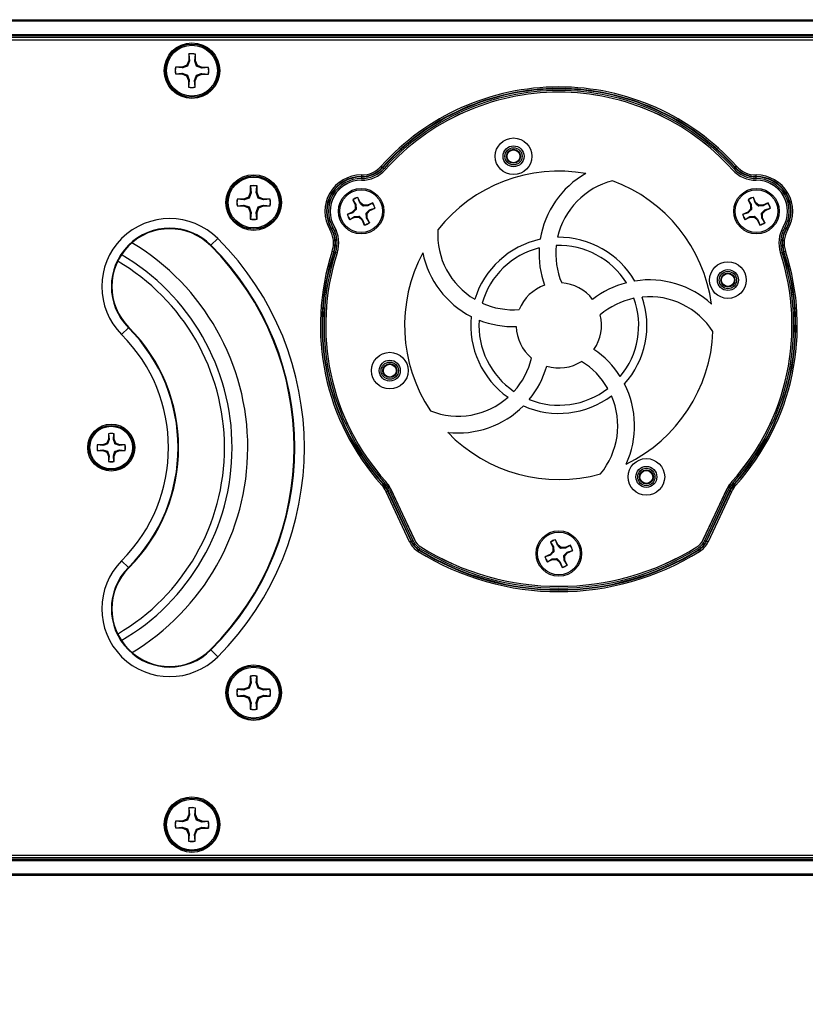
# Paper-space layout 'P3m-LR' of a CAD drawing. Header units: inches. Extents: x 0.3 to 33.8, y 0.2 to 21.7.
# Tile 5 of 57: x 4.843 to 5.325, y 9.239 to 9.843. Entities that reach past the tile are written whole.
import ezdxf

# ---------------------------------------------------------------- set-up
doc = ezdxf.new("R2010")
doc.units = ezdxf.units.IN
doc.header["$MEASUREMENT"] = 0
doc.layers.add('BORDERS', color=7, linetype='Continuous')
doc.styles.add('SLDTEXTSTYLE0', font='TXT', dxfattribs={"width": 0.75})
doc.dimstyles.new('SLDDIMSTYLE0', dxfattribs={"dimtxt": 0.137795, "dimasz": 0.14, "dimexe": 0, "dimexo": 0.0625, "dimgap": 0.034449, "dimtad": 1, "dimdec": 3, "dimlfac": 10, "dimrnd": 1e-09, "dimzin": 4, "dimdsep": 46, "dimtxsty": 'SLDTEXTSTYLE0', "dimblk1": 'CLOSED', "dimblk2": 'CLOSED', "dimsah": 1, "dimcen": 0.09, "dimadec": 0, "dimazin": 1, "dimtfac": 1, "dimtdec": 3, "dimtofl": 0, "dimtmove": 0, "dimatfit": 3, "dimldrblk": 'CLOSED', "dimfxl": 0, "dimfrac": 2, "dimtolj": 1, "dimtzin": 12, "dimarcsym": 0})

# ---------------------------------------------------------------- blocks, each defined once
blk = doc.blocks.new('_Closed')
at = {"color": 0, "linetype": 'ByBlock', "lineweight": -2}
for p, q in [((-1, 0.166667), (0, 0)), ((-1, 0.166667), (-1, -0.166667)), ((0, 0), (-1, -0.166667)), ((0, 0), (-1, 0))]:
    blk.add_line(p, q, dxfattribs=at)
blk = doc.blocks.new('_D_18')
at = {"layer": 'BORDERS'}
for p, q in [((5.97637, 9.29118), (5.97637, 8.63506)), ((4.36137, 9.28805), (4.36137, 8.63506)), ((5.01333, 9.09935), (4.97134, 9.09935)), ((4.97134, 9.09935), (4.97134, 8.8806)), ((5.31877, 9.09935), (5.36076, 9.09935)), ((5.36076, 9.09935), (5.36076, 8.8806)), ((4.97134, 8.8806), (5.01333, 8.8806)), ((5.36076, 8.8806), (5.31877, 8.8806)), ((4.36137, 8.67443), (5.97637, 8.67443))]:
    blk.add_line(p, q, dxfattribs=at)
at = {"layer": 'BORDERS', "xscale": 0.14, "yscale": 0.14, "rotation": 180.0000000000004}
blk.add_blockref('_Closed', (4.36137, 8.67443, 0.19404), dxfattribs=at)
at = {"layer": 'BORDERS', "xscale": 0.14, "yscale": 0.14}
blk.add_blockref('_Closed', (5.97637, 8.67443, 0.19404), dxfattribs=at)
at = {"layer": 'BORDERS', "char_height": 0.137795, "attachment_point": 1, "style": 'SLDTEXTSTYLE0'}
for s, insert in [('410', (5.01333, 9.05823)), ('16.150', (4.88606, 8.85206))]:
    blk.add_mtext(s, dxfattribs=dict(at, insert=insert))

psp = doc.layouts.new('P3m-LR')

# ---------------------------------------------------------------- linework, layer by layer
at = {"color": 7, "linetype": 'Continuous', "lineweight": 25}
for p, q in [((4.37137, 9.84305), (13.95137, 9.84305)), ((13.95137, 9.84205), (4.37137, 9.84205)), ((4.37137, 9.83405), (13.95137, 9.83405)), ((13.95137, 9.83305), (4.37137, 9.83305)), ((13.95137, 9.83205), (4.37137, 9.83205)), ((5.96994, 9.83055), (4.3778, 9.83055)), ((4.94688, 9.82201), (4.94684, 9.81795)), ((4.94696, 9.82186), (4.94688, 9.82201)), ((4.94696, 9.82186), (4.94732, 9.81785)), ((4.95052, 9.81782), (4.95096, 9.82183)), ((4.95096, 9.82183), (4.95104, 9.82197)), ((4.951, 9.81791), (4.95104, 9.82197)), ((4.94563, 9.81509), (4.94275, 9.81393)), ((4.94684, 9.81795), (4.94563, 9.81509)), ((4.94618, 9.81454), (4.94563, 9.81509)), ((4.94732, 9.81785), (4.94618, 9.81454)), ((4.94732, 9.81785), (4.94684, 9.81795)), ((4.95052, 9.81782), (4.951, 9.81791)), ((4.95217, 9.81504), (4.951, 9.81791)), ((4.95161, 9.81449), (4.95217, 9.81504)), ((4.95502, 9.81382), (4.95217, 9.81504)), ((4.9388, 9.80988), (4.93866, 9.80981)), ((4.93866, 9.80981), (4.94272, 9.80977)), ((4.94275, 9.81393), (4.9387, 9.81397)), ((4.93884, 9.81389), (4.9387, 9.81397)), ((4.9388, 9.80988), (4.94282, 9.81025)), ((4.94284, 9.81345), (4.93884, 9.81389)), ((4.94282, 9.81025), (4.94272, 9.80977)), ((4.94272, 9.80977), (4.94557, 9.80856)), ((4.94284, 9.81345), (4.94275, 9.81393)), ((4.94282, 9.81025), (4.94613, 9.80911)), ((4.94613, 9.80911), (4.94557, 9.80856)), ((4.95042, 9.80574), (4.95156, 9.80906)), ((4.95156, 9.80906), (4.95211, 9.8085)), ((4.95492, 9.81335), (4.95161, 9.81449)), ((4.95211, 9.8085), (4.95499, 9.80966)), ((4.9549, 9.81014), (4.95499, 9.80966)), ((4.9549, 9.81014), (4.9589, 9.80971)), ((4.95492, 9.81335), (4.95502, 9.81382)), ((4.95894, 9.81371), (4.95492, 9.81335)), ((4.95499, 9.80966), (4.95904, 9.80963)), ((4.95908, 9.81379), (4.95502, 9.81382)), ((4.9589, 9.80971), (4.95904, 9.80963)), ((4.95894, 9.81371), (4.95908, 9.81379)), ((4.94557, 9.80856), (4.94674, 9.80568)), ((4.94674, 9.80568), (4.9467, 9.80163)), ((4.94722, 9.80577), (4.94674, 9.80568)), ((4.94722, 9.80577), (4.94678, 9.80177)), ((4.95078, 9.80173), (4.95042, 9.80574)), ((4.95042, 9.80574), (4.9509, 9.80564)), ((4.95086, 9.80159), (4.9509, 9.80564)), ((4.9509, 9.80564), (4.95211, 9.8085)), ((4.94678, 9.80177), (4.9467, 9.80163)), ((4.95078, 9.80173), (4.95086, 9.80159)), ((5.06499, 9.7532), (5.06572, 9.75254)), ((5.06591, 9.75238), (5.06572, 9.75254)), ((5.06591, 9.75238), (5.06664, 9.75172)), ((5.28183, 9.75238), (5.2811, 9.75172)), ((5.28183, 9.75238), (5.28201, 9.75254)), ((5.28275, 9.7532), (5.28201, 9.75254)), ((5.05277, 9.74657), (5.05278, 9.74682)), ((5.05277, 9.74657), (5.05277, 9.74559)), ((5.05278, 9.7478), (5.05278, 9.74682)), ((5.29496, 9.74682), (5.29496, 9.7478)), ((5.29497, 9.74657), (5.29496, 9.74682)), ((5.29497, 9.74559), (5.29497, 9.74657)), ((4.98462, 9.73701), (4.98343, 9.73415)), ((4.9851, 9.73692), (4.98398, 9.73359)), ((4.98462, 9.74107), (4.98462, 9.73701)), ((4.9847, 9.74093), (4.98462, 9.74107)), ((4.9851, 9.73692), (4.98462, 9.73701)), ((4.9847, 9.74093), (4.9851, 9.73692)), ((4.9883, 9.73692), (4.9887, 9.74093)), ((4.9883, 9.73692), (4.98878, 9.73701)), ((4.9887, 9.74093), (4.98878, 9.74107)), ((4.98878, 9.73701), (4.98878, 9.74107)), ((4.98997, 9.73415), (4.98878, 9.73701)), ((4.98056, 9.73296), (4.97651, 9.73296)), ((4.97665, 9.73288), (4.97651, 9.73296)), ((4.98066, 9.73248), (4.97665, 9.73288)), ((4.98343, 9.73415), (4.98056, 9.73296)), ((4.98066, 9.73248), (4.98056, 9.73296)), ((4.98398, 9.73359), (4.98343, 9.73415)), ((4.98942, 9.73359), (4.98997, 9.73415)), ((4.99274, 9.73248), (4.98942, 9.73359)), ((4.99283, 9.73296), (4.98997, 9.73415)), ((4.99274, 9.73248), (4.99283, 9.73296)), ((4.99675, 9.73288), (4.99274, 9.73248)), ((4.99689, 9.73296), (4.99283, 9.73296)), ((4.99675, 9.73288), (4.99689, 9.73296)), ((5.0475, 9.73262), (5.04891, 9.72952)), ((5.04761, 9.73253), (5.0475, 9.73262)), ((5.04761, 9.73253), (5.0493, 9.72961)), ((5.05067, 9.73393), (5.05068, 9.73406)), ((5.05175, 9.73072), (5.05067, 9.73393)), ((5.05209, 9.73096), (5.05068, 9.73406)), ((5.05175, 9.73072), (5.05209, 9.73096)), ((5.05399, 9.72918), (5.05209, 9.73096)), ((5.05969, 9.73068), (5.05659, 9.72927)), ((5.05961, 9.73057), (5.05669, 9.72887)), ((5.05961, 9.73057), (5.05969, 9.73068)), ((5.28998, 9.73262), (5.29139, 9.72952)), ((5.29009, 9.73253), (5.28998, 9.73262)), ((5.29009, 9.73253), (5.29179, 9.72961)), ((5.29457, 9.73096), (5.29316, 9.73406)), ((5.29316, 9.73393), (5.29316, 9.73406)), ((5.29424, 9.73072), (5.29316, 9.73393)), ((5.29424, 9.73072), (5.29457, 9.73096)), ((5.29648, 9.72918), (5.29457, 9.73096)), ((5.30218, 9.73068), (5.29908, 9.72927)), ((5.3021, 9.73057), (5.29918, 9.72887)), ((5.3021, 9.73057), (5.30218, 9.73068)), ((4.97665, 9.72887), (4.97651, 9.7288)), ((4.97651, 9.7288), (4.98056, 9.7288)), ((4.97665, 9.72887), (4.98066, 9.72928)), ((4.98066, 9.72928), (4.98056, 9.7288)), ((4.98056, 9.7288), (4.98343, 9.72761)), ((4.98066, 9.72928), (4.98398, 9.72816)), ((4.98398, 9.72816), (4.98343, 9.72761)), ((4.98343, 9.72761), (4.98462, 9.72474)), ((4.9851, 9.72484), (4.98462, 9.72474)), ((4.98462, 9.72474), (4.98462, 9.72069)), ((4.9851, 9.72484), (4.9847, 9.72083)), ((4.9883, 9.72484), (4.98942, 9.72816)), ((4.9887, 9.72083), (4.9883, 9.72484)), ((4.9883, 9.72484), (4.98878, 9.72474)), ((4.98878, 9.72474), (4.98997, 9.72761)), ((4.98878, 9.72069), (4.98878, 9.72474)), ((4.98942, 9.72816), (4.98997, 9.72761)), ((4.98997, 9.72761), (4.99283, 9.7288)), ((4.99274, 9.72928), (4.99675, 9.72887)), ((4.99274, 9.72928), (4.99283, 9.7288)), ((4.99283, 9.7288), (4.99689, 9.7288)), ((4.99675, 9.72887), (4.99689, 9.7288)), ((5.04721, 9.72501), (5.04411, 9.7236)), ((5.04745, 9.72467), (5.04425, 9.72359)), ((5.04899, 9.72691), (5.04721, 9.72501)), ((5.04745, 9.72467), (5.04721, 9.72501)), ((5.0493, 9.72961), (5.04891, 9.72952)), ((5.04891, 9.72952), (5.04899, 9.72691)), ((5.04961, 9.72668), (5.04899, 9.72691)), ((5.0493, 9.72961), (5.04961, 9.72668)), ((5.05376, 9.72857), (5.05399, 9.72918)), ((5.05669, 9.72887), (5.05376, 9.72857)), ((5.05659, 9.72927), (5.05399, 9.72918)), ((5.05595, 9.72149), (5.05565, 9.72441)), ((5.05565, 9.72441), (5.05626, 9.72418)), ((5.05626, 9.72418), (5.05804, 9.72609)), ((5.05669, 9.72887), (5.05659, 9.72927)), ((5.0578, 9.72642), (5.061, 9.72751)), ((5.0578, 9.72642), (5.05804, 9.72609)), ((5.05804, 9.72609), (5.06114, 9.7275)), ((5.061, 9.72751), (5.06114, 9.7275)), ((5.2897, 9.72501), (5.2866, 9.7236)), ((5.28994, 9.72467), (5.28674, 9.72359)), ((5.29148, 9.72691), (5.2897, 9.72501)), ((5.28994, 9.72467), (5.2897, 9.72501)), ((5.29179, 9.72961), (5.29139, 9.72952)), ((5.29139, 9.72952), (5.29148, 9.72691)), ((5.29209, 9.72668), (5.29148, 9.72691)), ((5.29179, 9.72961), (5.29209, 9.72668)), ((5.29625, 9.72857), (5.29648, 9.72918)), ((5.29918, 9.72887), (5.29625, 9.72857)), ((5.29908, 9.72927), (5.29648, 9.72918)), ((5.29844, 9.72149), (5.29813, 9.72441)), ((5.29813, 9.72441), (5.29875, 9.72418)), ((5.29875, 9.72418), (5.30053, 9.72609)), ((5.29918, 9.72887), (5.29908, 9.72927)), ((5.30029, 9.72642), (5.30349, 9.72751)), ((5.30029, 9.72642), (5.30053, 9.72609)), ((5.30053, 9.72609), (5.30363, 9.7275)), ((5.30349, 9.72751), (5.30363, 9.7275)), ((4.9847, 9.72083), (4.98462, 9.72069)), ((4.9887, 9.72083), (4.98878, 9.72069)), ((5.04425, 9.72359), (5.04411, 9.7236)), ((5.04556, 9.72042), (5.04866, 9.72183)), ((5.04564, 9.72053), (5.04556, 9.72042)), ((5.04564, 9.72053), (5.04856, 9.72223)), ((5.04856, 9.72223), (5.05149, 9.72253)), ((5.04856, 9.72223), (5.04866, 9.72183)), ((5.04866, 9.72183), (5.05126, 9.72191)), ((5.05149, 9.72253), (5.05126, 9.72191)), ((5.05126, 9.72191), (5.05317, 9.72014)), ((5.0535, 9.72037), (5.05317, 9.72014)), ((5.05317, 9.72014), (5.05457, 9.71703)), ((5.0535, 9.72037), (5.05458, 9.71717)), ((5.05595, 9.72149), (5.05635, 9.72158)), ((5.05765, 9.71856), (5.05595, 9.72149)), ((5.05635, 9.72158), (5.05626, 9.72418)), ((5.05776, 9.71848), (5.05635, 9.72158)), ((5.05765, 9.71856), (5.05776, 9.71848)), ((5.28674, 9.72359), (5.2866, 9.7236)), ((5.28804, 9.72042), (5.29115, 9.72183)), ((5.28813, 9.72053), (5.28804, 9.72042)), ((5.28813, 9.72053), (5.29105, 9.72223)), ((5.29105, 9.72223), (5.29398, 9.72253)), ((5.29105, 9.72223), (5.29115, 9.72183)), ((5.29115, 9.72183), (5.29375, 9.72191)), ((5.29398, 9.72253), (5.29375, 9.72191)), ((5.29375, 9.72191), (5.29565, 9.72014)), ((5.29599, 9.72037), (5.29565, 9.72014)), ((5.29565, 9.72014), (5.29706, 9.71703)), ((5.29599, 9.72037), (5.29707, 9.71717)), ((5.29844, 9.72149), (5.29883, 9.72158)), ((5.30013, 9.71856), (5.29844, 9.72149)), ((5.29883, 9.72158), (5.29875, 9.72418)), ((5.30024, 9.71848), (5.29883, 9.72158)), ((5.30013, 9.71856), (5.30024, 9.71848)), ((5.03343, 9.71429), (5.03428, 9.71478)), ((5.0345, 9.71491), (5.03428, 9.71478)), ((5.0345, 9.71491), (5.03534, 9.71541)), ((5.05458, 9.71717), (5.05457, 9.71703)), ((5.29707, 9.71717), (5.29706, 9.71703)), ((5.3124, 9.71541), (5.31324, 9.71491)), ((5.31324, 9.71491), (5.31346, 9.71478)), ((5.31346, 9.71478), (5.31431, 9.71429)), ((4.96466, 9.70884), (4.9605, 9.70468)), ((4.96025, 9.70443), (4.9605, 9.70468)), ((5.03486, 9.70101), (5.0358, 9.70071)), ((5.03603, 9.70063), (5.0358, 9.70071)), ((5.03603, 9.70063), (5.03697, 9.70032)), ((5.31077, 9.70032), (5.31171, 9.70063)), ((5.31171, 9.70063), (5.31194, 9.70071)), ((5.31194, 9.70071), (5.31288, 9.70101)), ((4.9099, 9.65407), (4.90574, 9.64991)), ((4.91014, 9.65432), (4.9099, 9.65407)), ((4.89762, 9.5857), (4.89662, 9.58329)), ((4.89802, 9.58562), (4.89708, 9.58283)), ((4.89762, 9.5891), (4.89762, 9.5857)), ((4.89768, 9.58899), (4.89762, 9.5891)), ((4.89802, 9.58562), (4.89762, 9.5857)), ((4.89768, 9.58899), (4.89802, 9.58562)), ((4.90071, 9.58562), (4.90104, 9.58899)), ((4.90071, 9.58562), (4.90111, 9.5857)), ((4.90104, 9.58899), (4.90111, 9.5891)), ((4.90111, 9.5857), (4.90111, 9.5891)), ((4.90211, 9.58329), (4.90111, 9.5857)), ((4.89421, 9.58229), (4.89081, 9.58229)), ((4.89092, 9.58223), (4.89081, 9.58229)), ((4.89429, 9.58189), (4.89092, 9.58223)), ((4.89662, 9.58329), (4.89421, 9.58229)), ((4.89429, 9.58189), (4.89421, 9.58229)), ((4.89708, 9.58283), (4.89662, 9.58329)), ((4.90164, 9.58283), (4.90211, 9.58329)), ((4.90443, 9.58189), (4.90164, 9.58283)), ((4.90451, 9.58229), (4.90211, 9.58329)), ((4.90443, 9.58189), (4.90451, 9.58229)), ((4.9078, 9.58223), (4.90443, 9.58189)), ((4.90792, 9.58229), (4.90451, 9.58229)), ((4.9078, 9.58223), (4.90792, 9.58229)), ((4.89092, 9.57887), (4.89081, 9.5788)), ((4.89081, 9.5788), (4.89421, 9.5788)), ((4.89092, 9.57887), (4.89429, 9.5792)), ((4.89429, 9.5792), (4.89421, 9.5788)), ((4.89421, 9.5788), (4.89662, 9.5778)), ((4.89429, 9.5792), (4.89708, 9.57827)), ((4.89708, 9.57827), (4.89662, 9.5778)), ((4.89662, 9.5778), (4.89762, 9.5754)), ((4.89802, 9.57548), (4.89762, 9.5754)), ((4.89762, 9.5754), (4.89762, 9.57199)), ((4.89802, 9.57548), (4.89768, 9.57211)), ((4.90071, 9.57548), (4.90164, 9.57827)), ((4.90071, 9.57548), (4.90111, 9.5754)), ((4.90104, 9.57211), (4.90071, 9.57548)), ((4.90111, 9.5754), (4.90211, 9.5778)), ((4.90111, 9.57199), (4.90111, 9.5754)), ((4.90164, 9.57827), (4.90211, 9.5778)), ((4.90211, 9.5778), (4.90451, 9.5788)), ((4.90443, 9.5792), (4.9078, 9.57887)), ((4.90443, 9.5792), (4.90451, 9.5788)), ((4.90451, 9.5788), (4.90792, 9.5788)), ((4.9078, 9.57887), (4.90792, 9.5788)), ((4.89768, 9.57211), (4.89762, 9.57199)), ((4.90104, 9.57211), (4.90111, 9.57199)), ((5.06532, 9.55753), (5.06605, 9.55819)), ((5.06624, 9.55836), (5.06605, 9.55819)), ((5.06624, 9.55836), (5.06697, 9.55901)), ((5.28077, 9.55901), (5.2815, 9.55836)), ((5.2815, 9.55836), (5.28169, 9.55819)), ((5.28169, 9.55819), (5.28242, 9.55753)), ((5.06799, 9.55351), (5.06888, 9.55392)), ((5.08234, 9.52274), (5.06799, 9.55351)), ((5.06911, 9.55403), (5.06888, 9.55392)), ((5.06888, 9.55392), (5.08323, 9.52315)), ((5.06911, 9.55403), (5.07, 9.55444)), ((5.08345, 9.52326), (5.06911, 9.55403)), ((5.07, 9.55444), (5.08434, 9.52367)), ((5.07092, 9.55487), (5.08527, 9.5241)), ((5.0853, 9.52412), (5.07095, 9.55489)), ((5.27679, 9.55489), (5.26244, 9.52412)), ((5.26247, 9.5241), (5.27682, 9.55487)), ((5.26339, 9.52367), (5.27774, 9.55444)), ((5.27863, 9.55403), (5.26429, 9.52326)), ((5.26451, 9.52315), (5.27886, 9.55392)), ((5.27975, 9.55351), (5.2654, 9.52274)), ((5.27774, 9.55444), (5.27863, 9.55403)), ((5.27863, 9.55403), (5.27886, 9.55392)), ((5.27886, 9.55392), (5.27975, 9.55351)), ((5.08234, 9.52274), (5.08323, 9.52315)), ((5.08345, 9.52326), (5.08323, 9.52315)), ((5.08345, 9.52326), (5.08434, 9.52367)), ((5.16874, 9.52262), (5.17015, 9.51952)), ((5.16885, 9.52253), (5.16874, 9.52262)), ((5.16885, 9.52253), (5.17055, 9.51961)), ((5.17055, 9.51961), (5.17015, 9.51952)), ((5.17015, 9.51952), (5.17024, 9.51691)), ((5.17055, 9.51961), (5.17085, 9.51668)), ((5.17191, 9.52393), (5.17192, 9.52406)), ((5.173, 9.52072), (5.17191, 9.52393)), ((5.17333, 9.52096), (5.17192, 9.52406)), ((5.173, 9.52072), (5.17333, 9.52096)), ((5.17523, 9.51918), (5.17333, 9.52096)), ((5.175, 9.51857), (5.17523, 9.51918)), ((5.17784, 9.51927), (5.17523, 9.51918)), ((5.18094, 9.52068), (5.17784, 9.51927)), ((5.17793, 9.51887), (5.17784, 9.51927)), ((5.18086, 9.52057), (5.17793, 9.51887)), ((5.18086, 9.52057), (5.18094, 9.52068)), ((5.26339, 9.52367), (5.26429, 9.52326)), ((5.26429, 9.52326), (5.26451, 9.52315)), ((5.26451, 9.52315), (5.2654, 9.52274)), ((5.08805, 9.51771), (5.08753, 9.51687)), ((5.08818, 9.51792), (5.08805, 9.51771)), ((5.0887, 9.51876), (5.08818, 9.51792)), ((5.16846, 9.51501), (5.16536, 9.5136)), ((5.16549, 9.51359), (5.16536, 9.5136)), ((5.1687, 9.51467), (5.16549, 9.51359)), ((5.17024, 9.51691), (5.16846, 9.51501)), ((5.1687, 9.51467), (5.16846, 9.51501)), ((5.17085, 9.51668), (5.17024, 9.51691)), ((5.17793, 9.51887), (5.175, 9.51857)), ((5.17719, 9.51149), (5.17689, 9.51441)), ((5.17689, 9.51441), (5.1775, 9.51418)), ((5.1775, 9.51418), (5.17928, 9.51609)), ((5.17759, 9.51158), (5.1775, 9.51418)), ((5.17904, 9.51642), (5.18225, 9.51751)), ((5.17904, 9.51642), (5.17928, 9.51609)), ((5.17928, 9.51609), (5.18238, 9.5175)), ((5.18225, 9.51751), (5.18238, 9.5175)), ((5.25904, 9.51876), (5.25956, 9.51792)), ((5.25956, 9.51792), (5.25969, 9.51771)), ((5.25969, 9.51771), (5.26021, 9.51687)), ((4.9099, 9.50702), (4.90574, 9.51118)), ((4.91014, 9.50677), (4.9099, 9.50702)), ((5.1668, 9.51042), (5.1699, 9.51183)), ((5.16688, 9.51053), (5.1668, 9.51042)), ((5.16688, 9.51053), (5.16981, 9.51223)), ((5.16981, 9.51223), (5.17274, 9.51253)), ((5.16981, 9.51223), (5.1699, 9.51183)), ((5.1699, 9.51183), (5.17251, 9.51191)), ((5.17274, 9.51253), (5.17251, 9.51191)), ((5.17251, 9.51191), (5.17441, 9.51014)), ((5.17474, 9.51037), (5.17441, 9.51014)), ((5.17441, 9.51014), (5.17582, 9.50703)), ((5.17474, 9.51037), (5.17583, 9.50717)), ((5.17583, 9.50717), (5.17582, 9.50703)), ((5.17719, 9.51149), (5.17759, 9.51158)), ((5.17889, 9.50856), (5.17719, 9.51149)), ((5.179, 9.50848), (5.17759, 9.51158)), ((5.17889, 9.50856), (5.179, 9.50848)), ((4.96025, 9.45667), (4.9605, 9.45642)), ((4.96466, 9.45226), (4.9605, 9.45642)), ((4.98462, 9.44041), (4.98462, 9.43635)), ((4.9847, 9.44027), (4.98462, 9.44041)), ((4.9887, 9.44027), (4.98878, 9.44041)), ((4.98878, 9.43635), (4.98878, 9.44041)), ((4.98462, 9.43635), (4.98343, 9.43349)), ((4.9851, 9.43626), (4.98398, 9.43293)), ((4.9851, 9.43626), (4.98462, 9.43635)), ((4.9847, 9.44027), (4.9851, 9.43626)), ((4.9883, 9.43626), (4.9887, 9.44027)), ((4.9883, 9.43626), (4.98878, 9.43635)), ((4.98997, 9.43349), (4.98878, 9.43635)), ((4.98056, 9.4323), (4.97651, 9.4323)), ((4.97665, 9.43222), (4.97651, 9.4323)), ((4.98066, 9.43182), (4.97665, 9.43222)), ((4.97665, 9.42821), (4.98066, 9.42862)), ((4.98343, 9.43349), (4.98056, 9.4323)), ((4.98066, 9.43182), (4.98056, 9.4323)), ((4.98066, 9.42862), (4.98056, 9.42814)), ((4.98066, 9.42862), (4.98398, 9.4275)), ((4.98398, 9.43293), (4.98343, 9.43349)), ((4.98942, 9.43293), (4.98997, 9.43349)), ((4.99274, 9.43182), (4.98942, 9.43293)), ((4.99283, 9.4323), (4.98997, 9.43349)), ((4.99274, 9.43182), (4.99283, 9.4323)), ((4.99675, 9.43222), (4.99274, 9.43182)), ((4.99274, 9.42862), (4.99675, 9.42821)), ((4.99274, 9.42862), (4.99283, 9.42814)), ((4.99689, 9.4323), (4.99283, 9.4323)), ((4.99675, 9.43222), (4.99689, 9.4323)), ((4.97665, 9.42821), (4.97651, 9.42814)), ((4.97651, 9.42814), (4.98056, 9.42814)), ((4.98056, 9.42814), (4.98343, 9.42695)), ((4.98398, 9.4275), (4.98343, 9.42695)), ((4.98343, 9.42695), (4.98462, 9.42408)), ((4.9851, 9.42418), (4.98462, 9.42408)), ((4.98462, 9.42408), (4.98462, 9.42003)), ((4.9851, 9.42418), (4.9847, 9.42017)), ((4.9883, 9.42418), (4.98942, 9.4275)), ((4.9887, 9.42017), (4.9883, 9.42418)), ((4.9883, 9.42418), (4.98878, 9.42408)), ((4.98878, 9.42408), (4.98997, 9.42695)), ((4.98878, 9.42003), (4.98878, 9.42408)), ((4.98942, 9.4275), (4.98997, 9.42695)), ((4.98997, 9.42695), (4.99283, 9.42814)), ((4.99283, 9.42814), (4.99689, 9.42814)), ((4.99675, 9.42821), (4.99689, 9.42814)), ((4.9847, 9.42017), (4.98462, 9.42003)), ((4.9887, 9.42017), (4.98878, 9.42003)), ((4.94688, 9.35951), (4.94684, 9.35545)), ((4.94696, 9.35936), (4.94688, 9.35951)), ((4.94696, 9.35936), (4.94732, 9.35535)), ((4.95052, 9.35532), (4.95096, 9.35933)), ((4.95096, 9.35933), (4.95104, 9.35947)), ((4.951, 9.35541), (4.95104, 9.35947)), ((4.94275, 9.35143), (4.9387, 9.35147)), ((4.93884, 9.35139), (4.9387, 9.35147)), ((4.94284, 9.35095), (4.93884, 9.35139)), ((4.94563, 9.35259), (4.94275, 9.35143)), ((4.94284, 9.35095), (4.94275, 9.35143)), ((4.94684, 9.35545), (4.94563, 9.35259)), ((4.94618, 9.35204), (4.94563, 9.35259)), ((4.94732, 9.35535), (4.94618, 9.35204)), ((4.94732, 9.35535), (4.94684, 9.35545)), ((4.95052, 9.35532), (4.951, 9.35541)), ((4.95217, 9.35254), (4.951, 9.35541)), ((4.95161, 9.35199), (4.95217, 9.35254)), ((4.95492, 9.35085), (4.95161, 9.35199)), ((4.95502, 9.35132), (4.95217, 9.35254)), ((4.95492, 9.35085), (4.95502, 9.35132)), ((4.95894, 9.35121), (4.95492, 9.35085)), ((4.95908, 9.35129), (4.95502, 9.35132)), ((4.95894, 9.35121), (4.95908, 9.35129)), ((4.9388, 9.34738), (4.93866, 9.34731)), ((4.93866, 9.34731), (4.94272, 9.34727)), ((4.9388, 9.34738), (4.94282, 9.34775)), ((4.94282, 9.34775), (4.94272, 9.34727)), ((4.94272, 9.34727), (4.94557, 9.34606)), ((4.94282, 9.34775), (4.94613, 9.34661)), ((4.94613, 9.34661), (4.94557, 9.34606)), ((4.94557, 9.34606), (4.94674, 9.34318)), ((4.95042, 9.34324), (4.95156, 9.34656)), ((4.9509, 9.34314), (4.95211, 9.346)), ((4.95156, 9.34656), (4.95211, 9.346)), ((4.95211, 9.346), (4.95499, 9.34716)), ((4.9549, 9.34764), (4.95499, 9.34716)), ((4.9549, 9.34764), (4.9589, 9.34721)), ((4.95499, 9.34716), (4.95904, 9.34713)), ((4.9589, 9.34721), (4.95904, 9.34713)), ((4.94674, 9.34318), (4.9467, 9.33913)), ((4.94678, 9.33927), (4.9467, 9.33913)), ((4.94722, 9.34327), (4.94674, 9.34318)), ((4.94722, 9.34327), (4.94678, 9.33927)), ((4.95078, 9.33923), (4.95042, 9.34324)), ((4.95042, 9.34324), (4.9509, 9.34314)), ((4.95078, 9.33923), (4.95086, 9.33909)), ((4.95086, 9.33909), (4.9509, 9.34314)), ((4.37137, 9.32905), (13.95137, 9.32905)), ((4.37137, 9.32805), (13.95137, 9.32805)), ((13.95137, 9.32705), (4.37137, 9.32705)), ((4.3778, 9.33055), (5.96994, 9.33055)), ((4.37137, 9.31905), (13.95137, 9.31905)), ((13.95137, 9.31805), (4.37137, 9.31805))]:
    psp.add_line(p, q, dxfattribs=at)
for centre, radius in [((4.94887, 9.8118), 0.01705), ((4.94887, 9.8118), 0.01631), ((4.94887, 9.8118), 0.0156), ((5.14609, 9.75924), 0.01125), ((5.14609, 9.75924), 0.00643), ((5.14609, 9.75924), 0.00529), ((5.14609, 9.75924), 0.00429), ((5.14609, 9.75924), 0.00395), ((4.9867, 9.73088), 0.01705), ((4.9867, 9.73088), 0.01631), ((4.9867, 9.73088), 0.0156), ((5.05263, 9.72555), 0.01395), ((5.05263, 9.72555), 0.0131), ((5.29511, 9.72555), 0.01395), ((5.29511, 9.72555), 0.0131), ((5.27756, 9.68333), 0.01125), ((5.27756, 9.68333), 0.00643), ((5.27756, 9.68333), 0.00529), ((5.27756, 9.68333), 0.00429), ((5.27756, 9.68333), 0.00395), ((5.07018, 9.62776), 0.01125), ((5.07018, 9.62776), 0.00643), ((5.07018, 9.62776), 0.00529), ((5.07018, 9.62776), 0.00429), ((5.07018, 9.62776), 0.00395), ((4.89936, 9.58055), 0.0144), ((4.89936, 9.58055), 0.01366), ((4.89936, 9.58055), 0.0131), ((5.22754, 9.56258), 0.01125), ((5.22754, 9.56258), 0.00643), ((5.22754, 9.56258), 0.00529), ((5.22754, 9.56258), 0.00429), ((5.22754, 9.56258), 0.00395), ((5.17387, 9.51555), 0.01395), ((5.17387, 9.51555), 0.0131), ((4.9867, 9.43022), 0.01705), ((4.9867, 9.43022), 0.01631), ((4.9867, 9.43022), 0.0156), ((4.94887, 9.3493), 0.01705), ((4.94887, 9.3493), 0.01631), ((4.94887, 9.3493), 0.0156)]:
    psp.add_circle(centre, radius, dxfattribs=at)
for centre, radius, start, end in [((4.94887, 9.8118), 0.0104, 77.95303, 101.02695), ((4.94887, 9.8118), 0.01025, 78.21384, 100.76614), ((4.94887, 9.8118), 0.0104, 167.95303, 191.02695), ((4.94887, 9.8118), 0.01025, 168.21384, 190.76614), ((4.94887, 9.8118), 0.01025, 348.21384, 10.76614), ((4.94887, 9.8118), 0.0104, 347.95303, 11.02695), ((4.94887, 9.8118), 0.0104, 257.95303, 281.02695), ((4.94887, 9.8118), 0.01025, 258.21384, 280.76614), ((5.17387, 9.65555), 0.14625, 41.88875, 138.11125), ((5.17387, 9.65555), 0.14527, 41.88875, 138.11125), ((5.17387, 9.65555), 0.14502, 41.88875, 138.11125), ((5.17387, 9.65555), 0.14404, 41.88875, 138.11125), ((5.17387, 9.65555), 0.14302, 41.88875, 138.11125), ((5.17387, 9.65555), 0.14299, 41.88875, 138.11125), ((5.0529, 9.76405), 0.01948, 269.59576, 318.11125), ((5.0529, 9.76405), 0.01951, 269.59576, 318.11125), ((5.0529, 9.76405), 0.01748, 269.59576, 318.11125), ((5.0529, 9.76405), 0.01846, 269.59576, 318.11125), ((5.0529, 9.76405), 0.01625, 269.59576, 318.11125), ((5.0529, 9.76405), 0.01723, 269.59576, 318.11125), ((5.17387, 9.65555), 0.09461, 79.91943, 141.66311), ((5.21827, 9.69949), 0.05654, 119.49491, 171.01367), ((5.29484, 9.76405), 0.01951, 221.88875, 270.40424), ((5.29484, 9.76405), 0.01948, 221.88875, 270.40424), ((5.29484, 9.76405), 0.01846, 221.88875, 270.40424), ((5.29484, 9.76405), 0.01748, 221.88875, 270.40424), ((5.29484, 9.76405), 0.01723, 221.88875, 270.40424), ((5.29484, 9.76405), 0.01625, 221.88875, 270.40424), ((5.05263, 9.72555), 0.02225, 89.59576, 210.40424), ((5.05263, 9.72555), 0.02127, 89.59576, 210.40424), ((5.05263, 9.72555), 0.02102, 89.59576, 210.40424), ((5.05263, 9.72555), 0.02004, 89.59576, 210.40424), ((5.05263, 9.72555), 0.01902, 89.59576, 210.40424), ((5.05263, 9.72555), 0.01899, 89.59576, 210.40424), ((5.21827, 9.69949), 0.04623, 104.42241, 167.43987), ((5.17387, 9.65555), 0.09461, 7.91943, 69.66311), ((5.29511, 9.72555), 0.02225, 329.59576, 90.40424), ((5.29511, 9.72555), 0.02127, 329.59576, 90.40424), ((5.29511, 9.72555), 0.02102, 329.59576, 90.40424), ((5.29511, 9.72555), 0.02004, 329.59576, 90.40424), ((5.29511, 9.72555), 0.01902, 329.59576, 90.40424), ((5.29511, 9.72555), 0.01899, 329.59576, 90.40424), ((4.9867, 9.73088), 0.0104, 78.46304, 101.53696), ((4.9867, 9.73088), 0.01025, 78.72385, 101.27615), ((4.9867, 9.73088), 0.0104, 168.46304, 191.53696), ((4.9867, 9.73088), 0.01025, 168.72385, 191.27615), ((4.9867, 9.73088), 0.01025, 348.72385, 11.27615), ((4.9867, 9.73088), 0.0104, 348.46304, 11.53696), ((5.05263, 9.72555), 0.00873, 102.89236, 125.96628), ((5.05263, 9.72555), 0.0086, 103.15317, 125.70547), ((5.05263, 9.72555), 0.0086, 13.15317, 35.70547), ((5.05263, 9.72555), 0.00873, 12.89236, 35.96628), ((5.29511, 9.72555), 0.00873, 102.89236, 125.96628), ((5.29511, 9.72555), 0.0086, 103.15317, 125.70547), ((5.29511, 9.72555), 0.0086, 13.15317, 35.70547), ((5.29511, 9.72555), 0.00873, 12.89236, 35.96628), ((4.9352, 9.67938), 0.04166, 45, 225), ((4.9867, 9.73088), 0.0104, 258.46304, 281.53696), ((4.9867, 9.73088), 0.01025, 258.72385, 281.27615), ((5.05263, 9.72555), 0.00873, 192.89236, 215.96628), ((5.05263, 9.72555), 0.0086, 193.15317, 215.70547), ((5.05263, 9.72555), 0.00873, 282.89236, 305.96628), ((5.05263, 9.72555), 0.0086, 283.15317, 305.70547), ((5.29511, 9.72555), 0.00873, 192.89236, 215.96628), ((5.29511, 9.72555), 0.0086, 193.15317, 215.70547), ((5.29511, 9.72555), 0.00873, 282.89236, 305.96628), ((5.29511, 9.72555), 0.0086, 283.15317, 305.70547), ((4.9352, 9.67938), 0.03578, 45, 225), ((4.9352, 9.67938), 0.03543, 45, 225), ((5.01942, 9.70606), 0.01625, 341.88875, 30.40424), ((5.01942, 9.70606), 0.01723, 341.88875, 30.40424), ((5.01942, 9.70606), 0.01748, 341.88875, 30.40424), ((5.01942, 9.70606), 0.01846, 341.88875, 30.40424), ((5.01942, 9.70606), 0.01948, 341.88875, 30.40424), ((5.01942, 9.70606), 0.01951, 341.88875, 30.40424), ((5.1458, 9.71135), 0.04623, 176.42241, 239.43987), ((5.32832, 9.70606), 0.01951, 149.59576, 198.11125), ((5.32832, 9.70606), 0.01948, 149.59576, 198.11125), ((5.32832, 9.70606), 0.01846, 149.59576, 198.11125), ((5.32832, 9.70606), 0.01748, 149.59576, 198.11125), ((5.32832, 9.70606), 0.01723, 149.59576, 198.11125), ((5.32832, 9.70606), 0.01625, 149.59576, 198.11125), ((4.83637, 9.58055), 0.14673, 300.89425, 58.95681), ((4.83637, 9.58055), 0.18143, 315, 45), ((5.17387, 9.65555), 0.054, 102.238, 162.77134), ((5.17387, 9.65555), 0.054, 30.238, 90.77134), ((4.83637, 9.58055), 0.1752, 315, 45), ((4.83637, 9.58055), 0.17555, 315, 45), ((5.17387, 9.65555), 0.14625, 161.88875, 222.08199), ((5.17387, 9.65555), 0.14527, 161.88875, 222.08199), ((5.17387, 9.65555), 0.14502, 161.88875, 222.08199), ((5.17387, 9.65555), 0.14404, 161.88875, 222.08199), ((5.17387, 9.65555), 0.049, 104.21002, 163.82262), ((5.21827, 9.69949), 0.05654, 176.39112, 199.95463), ((5.21827, 9.69949), 0.04623, 173.74952, 202.70978), ((5.17387, 9.65555), 0.049, 32.21002, 91.82262), ((5.17387, 9.65555), 0.14404, 317.91801, 18.11125), ((5.17387, 9.65555), 0.14502, 317.91801, 18.11125), ((5.17387, 9.65555), 0.14527, 317.91801, 18.11125), ((5.17387, 9.65555), 0.14625, 317.91801, 18.11125), ((4.83637, 9.58055), 0.13246, 300.29565, 59.79748), ((4.83637, 9.58055), 0.1371, 300.16451, 59.72123), ((5.17387, 9.65555), 0.14302, 161.88875, 222.08199), ((5.17387, 9.65555), 0.14299, 161.88875, 222.08199), ((5.17387, 9.65555), 0.09461, 151.91943, 213.66311), ((5.1458, 9.71135), 0.05654, 191.49491, 243.01367), ((5.17387, 9.65555), 0.14299, 317.91801, 18.11125), ((5.17387, 9.65555), 0.14302, 317.91801, 18.11125), ((5.22938, 9.6269), 0.05654, 47.49491, 99.01367), ((5.17387, 9.65555), 0.02615, 109.5372, 158.16175), ((5.17387, 9.65555), 0.02615, 37.5372, 86.16175), ((5.22938, 9.6269), 0.05654, 104.39112, 127.95463), ((5.22938, 9.6269), 0.04623, 101.74952, 130.70978), ((5.17387, 9.65555), 0.049, 320.21002, 19.82262), ((5.17387, 9.65555), 0.054, 318.238, 18.77134), ((5.22938, 9.6269), 0.04623, 32.42241, 95.43987), ((5.1458, 9.71135), 0.04623, 245.74952, 274.70978), ((5.17387, 9.65555), 0.054, 174.238, 234.77134), ((5.17387, 9.65555), 0.049, 176.21002, 235.82262), ((5.1458, 9.71135), 0.05654, 248.39112, 271.95463), ((5.17387, 9.65555), 0.02615, 325.5372, 14.16175), ((4.83637, 9.58055), 0.10398, 315, 45), ((4.83637, 9.58055), 0.10433, 315, 45), ((5.17387, 9.65555), 0.02615, 181.5372, 230.16175), ((4.83637, 9.58055), 0.0981, 315, 45), ((5.17387, 9.65555), 0.09461, 295.91943, 357.66311), ((5.16378, 9.5939), 0.05654, 32.39112, 55.95463), ((5.11212, 9.64609), 0.04623, 317.74952, 346.70978), ((5.11212, 9.64609), 0.05654, 320.39112, 343.95463), ((5.17387, 9.65555), 0.02615, 253.5372, 302.16175), ((5.16378, 9.5939), 0.04623, 29.74952, 58.70978), ((5.17387, 9.65555), 0.049, 248.21002, 307.82262), ((5.16378, 9.5939), 0.05654, 335.49491, 27.01367), ((5.11212, 9.64609), 0.04623, 248.42241, 311.43987), ((5.17387, 9.65555), 0.054, 246.238, 306.77134), ((5.16378, 9.5939), 0.04623, 320.42241, 23.43987), ((5.11212, 9.64609), 0.05654, 263.49491, 315.01367), ((4.89936, 9.58055), 0.00873, 78.46304, 101.53696), ((4.89936, 9.58055), 0.0086, 78.72385, 101.27615), ((5.17387, 9.65555), 0.09461, 223.91943, 285.66311), ((4.89936, 9.58055), 0.00873, 168.46304, 191.53696), ((4.89936, 9.58055), 0.0086, 168.72385, 191.27615), ((4.89936, 9.58055), 0.0086, 348.72385, 11.27615), ((4.89936, 9.58055), 0.00873, 348.46304, 11.53696), ((4.89936, 9.58055), 0.00873, 258.46304, 281.53696), ((4.89936, 9.58055), 0.0086, 258.72385, 281.27615), ((5.05326, 9.54664), 0.01625, 25, 42.08199), ((5.05326, 9.54664), 0.01723, 25, 42.08199), ((5.05326, 9.54664), 0.01748, 25, 42.08199), ((5.05326, 9.54664), 0.01846, 25, 42.08199), ((5.05326, 9.54664), 0.01948, 25, 42.08199), ((5.05326, 9.54664), 0.01951, 25, 42.08199), ((5.29448, 9.54664), 0.01951, 137.91801, 155), ((5.29448, 9.54664), 0.01948, 137.91801, 155), ((5.29448, 9.54664), 0.01846, 137.91801, 155), ((5.29448, 9.54664), 0.01748, 137.91801, 155), ((5.29448, 9.54664), 0.01723, 137.91801, 155), ((5.29448, 9.54664), 0.01625, 137.91801, 155), ((5.0948, 9.52855), 0.01375, 205, 238.09393), ((5.0948, 9.52855), 0.01277, 205, 238.09393), ((5.0948, 9.52855), 0.01252, 205, 238.09393), ((5.0948, 9.52855), 0.01154, 205, 238.09393), ((5.0948, 9.52855), 0.01052, 205, 238.09393), ((5.0948, 9.52855), 0.01049, 205, 238.09393), ((5.17387, 9.65555), 0.16012, 238.09393, 301.90607), ((5.17387, 9.65555), 0.16009, 238.09393, 301.90607), ((5.17387, 9.51555), 0.00873, 102.89236, 125.96628), ((5.17387, 9.51555), 0.0086, 103.15317, 125.70547), ((5.17387, 9.51555), 0.0086, 13.15317, 35.70547), ((5.17387, 9.51555), 0.00873, 12.89236, 35.96628), ((5.25294, 9.52855), 0.01049, 301.90607, 335), ((5.25294, 9.52855), 0.01052, 301.90607, 335), ((5.25294, 9.52855), 0.01154, 301.90607, 335), ((5.25294, 9.52855), 0.01252, 301.90607, 335), ((5.25294, 9.52855), 0.01277, 301.90607, 335), ((5.25294, 9.52855), 0.01375, 301.90607, 335), ((5.17387, 9.65555), 0.16335, 238.09393, 301.90607), ((5.17387, 9.65555), 0.16237, 238.09393, 301.90607), ((5.17387, 9.65555), 0.16212, 238.09393, 301.90607), ((5.17387, 9.65555), 0.16114, 238.09393, 301.90607), ((5.17387, 9.51555), 0.00873, 192.89236, 215.96628), ((5.17387, 9.51555), 0.0086, 193.15317, 215.70547), ((4.9352, 9.48172), 0.04166, 135, 315), ((4.9352, 9.48172), 0.03578, 135, 315), ((5.17387, 9.51555), 0.00873, 282.89236, 305.96628), ((5.17387, 9.51555), 0.0086, 283.15317, 305.70547), ((4.9352, 9.48172), 0.03543, 135, 315), ((4.9867, 9.43022), 0.0104, 78.46304, 101.53696), ((4.9867, 9.43022), 0.01025, 78.72385, 101.27615), ((4.9867, 9.43022), 0.0104, 168.46304, 191.53696), ((4.9867, 9.43022), 0.01025, 168.72385, 191.27615), ((4.9867, 9.43022), 0.01025, 348.72385, 11.27615), ((4.9867, 9.43022), 0.0104, 348.46304, 11.53696), ((4.9867, 9.43022), 0.0104, 258.46304, 281.53696), ((4.9867, 9.43022), 0.01025, 258.72385, 281.27615), ((4.94887, 9.3493), 0.0104, 77.95303, 101.02695), ((4.94887, 9.3493), 0.01025, 78.21384, 100.76614), ((4.94887, 9.3493), 0.0104, 167.95303, 191.02695), ((4.94887, 9.3493), 0.01025, 168.21384, 190.76614), ((4.94887, 9.3493), 0.01025, 348.21384, 10.76614), ((4.94887, 9.3493), 0.0104, 347.95303, 11.02695), ((4.94887, 9.3493), 0.0104, 257.95303, 281.02695), ((4.94887, 9.3493), 0.01025, 258.21384, 280.76614)]:
    psp.add_arc(centre, radius, start, end, dxfattribs=at)
for points, knots in [([(4.95161, 9.81449), (4.95133, 9.81532), (4.95093, 9.8165), (4.95062, 9.81752), (4.95052, 9.81782)], [0, 0, 0, 0, 0.705549, 1, 1, 1, 1]), ([(4.94618, 9.81454), (4.94535, 9.81426), (4.94417, 9.81386), (4.94315, 9.81355), (4.94284, 9.81345)], [0, 0, 0, 0, 0.705549, 1, 1, 1, 1]), ([(4.94613, 9.80911), (4.94641, 9.80828), (4.94681, 9.8071), (4.94712, 9.80607), (4.94722, 9.80577)], [0, 0, 0, 0, 0.705549, 1, 1, 1, 1]), ([(4.95156, 9.80906), (4.95239, 9.80934), (4.95357, 9.80974), (4.95459, 9.81005), (4.9549, 9.81014)], [0, 0, 0, 0, 0.7055493, 1, 1, 1, 1]), ([(4.98942, 9.73359), (4.98913, 9.73442), (4.98872, 9.7356), (4.9884, 9.73662), (4.9883, 9.73692)], [0, 0, 0, 0, 0.705549, 1, 1, 1, 1]), ([(4.98398, 9.73359), (4.98316, 9.73331), (4.98198, 9.7329), (4.98096, 9.73257), (4.98066, 9.73248)], [0, 0, 0, 0, 0.705549, 1, 1, 1, 1]), ([(5.05376, 9.72857), (5.05325, 9.7291), (5.05253, 9.72986), (5.05193, 9.73053), (5.05175, 9.73072)], [0, 0, 0, 0, 0.705549, 1, 1, 1, 1]), ([(5.29625, 9.72857), (5.29574, 9.7291), (5.29502, 9.72986), (5.29442, 9.73053), (5.29424, 9.73072)], [0, 0, 0, 0, 0.705549, 1, 1, 1, 1]), ([(4.98398, 9.72816), (4.98427, 9.72733), (4.98468, 9.72616), (4.985, 9.72514), (4.9851, 9.72484)], [0, 0, 0, 0, 0.705549, 1, 1, 1, 1]), ([(4.98942, 9.72816), (4.99024, 9.72845), (4.99142, 9.72886), (4.99244, 9.72918), (4.99274, 9.72928)], [0, 0, 0, 0, 0.705549, 1, 1, 1, 1]), ([(5.04961, 9.72668), (5.04907, 9.72617), (5.04832, 9.72545), (5.04765, 9.72485), (5.04745, 9.72467)], [0, 0, 0, 0, 0.7055493, 1, 1, 1, 1]), ([(5.05565, 9.72441), (5.05618, 9.72492), (5.05694, 9.72564), (5.0576, 9.72624), (5.0578, 9.72642)], [0, 0, 0, 0, 0.705549, 1, 1, 1, 1]), ([(5.29209, 9.72668), (5.29156, 9.72617), (5.2908, 9.72545), (5.29014, 9.72485), (5.28994, 9.72467)], [0, 0, 0, 0, 0.7055493, 1, 1, 1, 1]), ([(5.29813, 9.72441), (5.29867, 9.72492), (5.29942, 9.72564), (5.30009, 9.72624), (5.30029, 9.72642)], [0, 0, 0, 0, 0.705549, 1, 1, 1, 1]), ([(5.05149, 9.72253), (5.052, 9.72199), (5.05272, 9.72124), (5.05332, 9.72057), (5.0535, 9.72037)], [0, 0, 0, 0, 0.7055493, 1, 1, 1, 1]), ([(5.29398, 9.72253), (5.29449, 9.72199), (5.29521, 9.72124), (5.29581, 9.72057), (5.29599, 9.72037)], [0, 0, 0, 0, 0.705549, 1, 1, 1, 1]), ([(4.90164, 9.58283), (4.9014, 9.58352), (4.90106, 9.58451), (4.90079, 9.58537), (4.90071, 9.58562)], [0, 0, 0, 0, 0.705549, 1, 1, 1, 1]), ([(4.89708, 9.58283), (4.89639, 9.58259), (4.8954, 9.58224), (4.89454, 9.58197), (4.89429, 9.58189)], [0, 0, 0, 0, 0.7055493, 1, 1, 1, 1]), ([(4.89708, 9.57827), (4.89732, 9.57757), (4.89767, 9.57659), (4.89794, 9.57573), (4.89802, 9.57548)], [0, 0, 0, 0, 0.705549, 1, 1, 1, 1]), ([(4.90164, 9.57827), (4.90234, 9.57851), (4.90332, 9.57885), (4.90418, 9.57912), (4.90443, 9.5792)], [0, 0, 0, 0, 0.705549, 1, 1, 1, 1]), ([(5.175, 9.51857), (5.1745, 9.5191), (5.17378, 9.51986), (5.17317, 9.52053), (5.173, 9.52072)], [0, 0, 0, 0, 0.705549, 1, 1, 1, 1]), ([(5.17085, 9.51668), (5.17032, 9.51617), (5.16956, 9.51545), (5.16889, 9.51485), (5.1687, 9.51467)], [0, 0, 0, 0, 0.705549, 1, 1, 1, 1]), ([(5.17689, 9.51441), (5.17742, 9.51492), (5.17818, 9.51564), (5.17885, 9.51624), (5.17904, 9.51642)], [0, 0, 0, 0, 0.705549, 1, 1, 1, 1]), ([(5.17274, 9.51253), (5.17324, 9.51199), (5.17396, 9.51124), (5.17457, 9.51057), (5.17474, 9.51037)], [0, 0, 0, 0, 0.705549, 1, 1, 1, 1]), ([(4.98942, 9.43293), (4.98913, 9.43376), (4.98872, 9.43494), (4.9884, 9.43596), (4.9883, 9.43626)], [0, 0, 0, 0, 0.705549, 1, 1, 1, 1]), ([(4.98398, 9.43293), (4.98316, 9.43265), (4.98198, 9.43224), (4.98096, 9.43191), (4.98066, 9.43182)], [0, 0, 0, 0, 0.705549, 1, 1, 1, 1]), ([(4.98942, 9.4275), (4.99024, 9.42779), (4.99142, 9.4282), (4.99244, 9.42852), (4.99274, 9.42862)], [0, 0, 0, 0, 0.705549, 1, 1, 1, 1]), ([(4.98398, 9.4275), (4.98427, 9.42667), (4.98468, 9.4255), (4.985, 9.42448), (4.9851, 9.42418)], [0, 0, 0, 0, 0.705549, 1, 1, 1, 1]), ([(4.94618, 9.35204), (4.94535, 9.35176), (4.94417, 9.35136), (4.94315, 9.35105), (4.94284, 9.35095)], [0, 0, 0, 0, 0.705549, 1, 1, 1, 1]), ([(4.95161, 9.35199), (4.95133, 9.35282), (4.95093, 9.354), (4.95062, 9.35502), (4.95052, 9.35532)], [0, 0, 0, 0, 0.705549, 1, 1, 1, 1]), ([(4.94613, 9.34661), (4.94641, 9.34578), (4.94681, 9.3446), (4.94712, 9.34357), (4.94722, 9.34327)], [0, 0, 0, 0, 0.705549, 1, 1, 1, 1]), ([(4.95156, 9.34656), (4.95239, 9.34684), (4.95357, 9.34724), (4.95459, 9.34755), (4.9549, 9.34764)], [0, 0, 0, 0, 0.7055493, 1, 1, 1, 1])]:
    psp.add_open_spline(points, degree=3, knots=knots, dxfattribs=at)

# ---------------------------------------------------------------- dimensions: what is measured, and where the dimension line sits
at = {"layer": 'BORDERS'}
dim = psp.add_linear_dim(base=(5.97637, 8.67443), p1=(4.36137, 9.32742), p2=(5.97637, 9.33055), dimstyle='SLDDIMSTYLE0', dxfattribs=at)
dim.commit()
dim.dimension.update_dxf_attribs({"geometry": '_D_18', "text_midpoint": (5.16605, 8.67443), "dimtype": 160})

doc.saveas('drawing.dxf')
